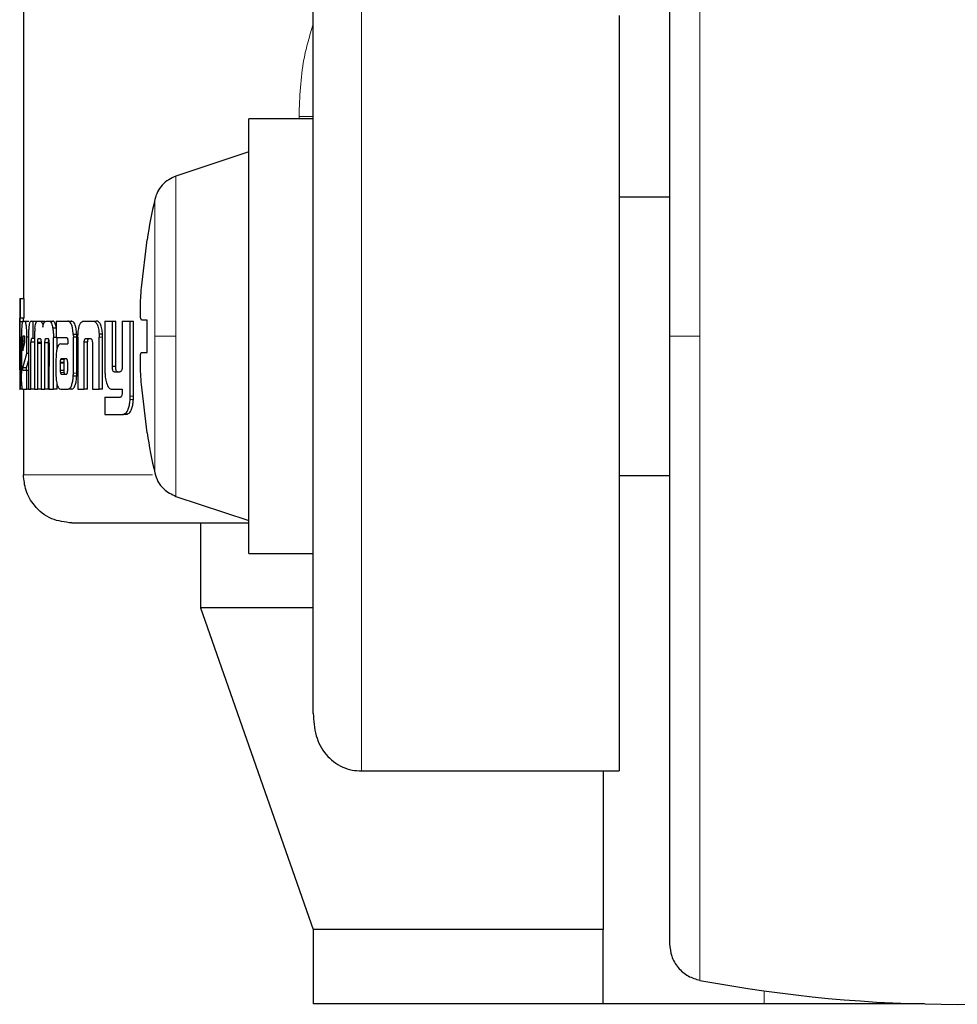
# Model space of a CAD drawing. Header units: millimetres. Extents: x 37 to 252, y 66 to 151.
# Tile 55 of 68: x 224.93 to 225.94, y 66.34 to 67.4. Entities that reach past the tile are written whole.
import ezdxf

# ---------------------------------------------------------------- set-up
doc = ezdxf.new("R2010")
doc.units = ezdxf.units.MM
doc.linetypes.add('PHANTOM', pattern=[12.7, 6.35, -1.27, 1.27, -1.27, 1.27, -1.27])

msp = doc.modelspace()

# ---------------------------------------------------------------- linework, layer by layer
at = {"color": 7, "linetype": 'Continuous', "lineweight": 25}
for p, q in [((224.9298, 68.3019), (224.9298, 67.1037)), ((225.5718, 67.4088), (225.5718, 66.5946)), ((225.2421, 67.2973), (225.1727, 67.2973)), ((225.1727, 67.063), (225.1727, 67.2973)), ((225.1727, 67.2618), (225.0942, 67.2356)), ((225.6261, 67.213), (225.5718, 67.213)), ((225.057, 67.1151), (225.0632, 67.1671)), ((225.0632, 67.1671), (225.063, 67.1671)), ((224.9258, 67.1037), (224.9258, 67.1034)), ((224.9258, 67.1037), (224.9268, 67.1037)), ((224.9258, 67.1034), (224.9258, 67.0064)), ((224.9268, 67.0827), (224.9268, 67.1037)), ((224.9268, 67.1037), (224.9308, 67.1037)), ((224.9308, 67.0827), (224.9308, 67.1037)), ((224.9258, 67.0827), (224.9268, 67.0827)), ((224.9258, 67.0312), (224.9258, 67.0786)), ((224.9298, 67.0786), (224.9258, 67.0786)), ((224.9308, 67.0827), (224.9268, 67.0827)), ((224.929, 67.0794), (224.9316, 67.0794)), ((224.9316, 67.0794), (224.9355, 67.0794)), ((224.9358, 67.0793), (224.9355, 67.0794)), ((224.938, 67.0794), (224.94, 67.0794)), ((224.94, 67.0794), (224.94, 67.0608)), ((224.94, 67.0794), (224.9439, 67.0794)), ((224.9449, 67.0794), (224.9478, 67.0794)), ((224.9478, 67.0794), (224.9517, 67.0794)), ((224.9529, 67.0785), (224.9517, 67.0794)), ((224.9543, 67.0794), (224.9577, 67.0794)), ((224.9577, 67.0794), (224.9616, 67.0794)), ((224.965, 67.0794), (224.965, 67.0617)), ((224.965, 67.0794), (224.9775, 67.0794)), ((224.9775, 67.0794), (224.9813, 67.0794)), ((224.9823, 67.0791), (224.9785, 67.0791)), ((224.9948, 67.0794), (225.0046, 67.0794)), ((225.0046, 67.0794), (225.0083, 67.0794)), ((225.0177, 67.0794), (225.0177, 67.0247)), ((225.0177, 67.0794), (225.0257, 67.0794)), ((225.0257, 67.0305), (225.0257, 67.0794)), ((225.0257, 67.0794), (225.0293, 67.0794)), ((225.0293, 67.0305), (225.0293, 67.0794)), ((225.0363, 67.0794), (225.0363, 67.0293)), ((225.0363, 67.0794), (225.0449, 67.0794)), ((225.0449, 66.9986), (225.0449, 67.0794)), ((225.0449, 67.0794), (225.0484, 67.0794)), ((225.0484, 66.9986), (225.0484, 67.0794)), ((225.0632, 67.0804), (225.057, 67.0804)), ((225.0632, 67.0457), (225.0632, 67.0804)), ((224.965, 67.0717), (224.9615, 67.0717)), ((224.9262, 67.0622), (224.9262, 67.0314)), ((224.9262, 67.0622), (224.9271, 67.0622)), ((224.9271, 67.0309), (224.9271, 67.0622)), ((224.9277, 67.062), (224.9277, 67.0233)), ((224.9291, 67.0581), (224.9291, 67.0473)), ((224.9291, 67.0581), (224.9315, 67.0581)), ((224.931, 67.0631), (224.9295, 67.0631)), ((224.9315, 67.0562), (224.9315, 67.0579)), ((224.9352, 67.062), (224.9336, 67.062)), ((224.9336, 67.0446), (224.9336, 67.062)), ((224.9352, 67.0605), (224.9352, 67.0061)), ((224.94, 67.0608), (224.9387, 67.0608)), ((224.9417, 67.0608), (224.94, 67.0608)), ((224.9417, 67.0618), (224.9417, 67.0061)), ((224.9462, 67.0608), (224.948, 67.0608)), ((224.9566, 67.0604), (224.9537, 67.0604)), ((224.9541, 67.0608), (224.9561, 67.0608)), ((224.9621, 67.0061), (224.9622, 67.0618)), ((224.965, 67.0618), (224.9622, 67.0618)), ((224.965, 67.0617), (224.9763, 67.0617)), ((224.966, 67.0492), (224.966, 67.0618)), ((224.9775, 67.0589), (224.9775, 67.0579)), ((224.9835, 67.0654), (224.9873, 67.0654)), ((224.9836, 67.0233), (224.9836, 67.0621)), ((224.9874, 67.0621), (224.9836, 67.0621)), ((224.9874, 67.0233), (224.9874, 67.0621)), ((224.9886, 67.0619), (224.9886, 67.0061)), ((224.9975, 67.0608), (225.0018, 67.0608)), ((225.0151, 67.0653), (225.0114, 67.0653)), ((225.0114, 67.0653), (225.0115, 67.0619)), ((225.0115, 67.0061), (225.0115, 67.0619)), ((225.0152, 67.0061), (225.0152, 67.0619)), ((225.1727, 66.8288), (225.1727, 67.063)), ((224.9291, 67.0473), (224.9315, 67.0562)), ((224.9379, 67.0061), (224.9379, 67.0568)), ((224.9417, 67.0568), (224.9379, 67.0568)), ((224.9491, 67.0564), (224.9452, 67.0564)), ((224.9452, 67.0061), (224.9452, 67.0552)), ((224.9489, 67.0552), (224.9452, 67.0552)), ((224.9489, 67.056), (224.9489, 67.0061)), ((224.953, 67.0061), (224.953, 67.056)), ((224.9569, 67.056), (224.953, 67.056)), ((224.9569, 67.0061), (224.9569, 67.056)), ((224.9574, 67.0552), (224.9573, 67.0061)), ((224.97, 67.0549), (224.9776, 67.0549)), ((224.9776, 67.0568), (224.9776, 67.0549)), ((224.9953, 67.0061), (224.9953, 67.0567)), ((224.999, 67.0567), (224.9953, 67.0567)), ((224.999, 67.0061), (224.999, 67.0567)), ((225.0042, 67.0556), (225.0042, 67.0061)), ((224.9291, 67.0292), (224.9336, 67.0446)), ((224.9331, 67.0292), (224.9352, 67.0366)), ((224.9352, 67.0446), (224.9336, 67.0446)), ((224.9649, 67.0375), (224.9649, 67.0226)), ((224.9705, 67.0387), (224.9702, 67.0385)), ((224.9702, 67.0385), (224.974, 67.0385)), ((224.9708, 67.0387), (224.9705, 67.0387)), ((224.976, 67.0388), (224.9708, 67.0387)), ((224.9708, 67.0387), (224.9746, 67.0387)), ((224.9743, 67.0387), (224.974, 67.0385)), ((224.9763, 67.0387), (224.9746, 67.0387)), ((225.057, 67.0457), (225.0632, 67.0457)), ((225.057, 67.0457), (225.0632, 67.0457)), ((224.9258, 67.027), (224.9261, 67.027)), ((224.9331, 67.0292), (224.9291, 67.0292)), ((224.9293, 67.0264), (224.9336, 67.0264)), ((224.9336, 67.0061), (224.9336, 67.0264)), ((224.9336, 67.0264), (224.9352, 67.0264)), ((224.9694, 67.035), (224.9694, 67.0339)), ((224.9694, 67.035), (224.9732, 67.035)), ((224.9694, 67.0339), (224.9694, 67.0264)), ((224.9694, 67.0264), (224.9732, 67.0264)), ((224.9732, 67.035), (224.9732, 67.0339)), ((224.9732, 67.0339), (224.9732, 67.0264)), ((224.9775, 67.0265), (224.9775, 67.0346)), ((225.0293, 67.0305), (225.0257, 67.0305)), ((224.9705, 67.0223), (224.9743, 67.0223)), ((224.9708, 67.0221), (224.976, 67.0222)), ((224.9873, 67.0199), (224.9835, 67.0199)), ((225.0278, 67.0247), (225.0337, 67.0247)), ((224.9258, 67.0061), (224.9258, 67.0064)), ((224.9258, 67.0061), (224.9262, 67.0061)), ((224.929, 67.0061), (224.9262, 67.0061)), ((224.929, 67.0061), (224.9336, 67.0061)), ((224.9298, 67.0061), (224.9298, 66.9138)), ((224.9352, 67.0061), (224.9336, 67.0061)), ((224.9352, 67.0061), (224.9379, 67.0061)), ((224.9417, 67.0061), (224.9379, 67.0061)), ((224.9417, 67.0061), (224.9452, 67.0061)), ((224.9489, 67.0061), (224.9452, 67.0061)), ((224.9489, 67.0061), (224.953, 67.0061)), ((224.9569, 67.0061), (224.953, 67.0061)), ((224.9573, 67.0061), (224.9621, 67.0061)), ((224.966, 67.0061), (224.9621, 67.0061)), ((224.966, 67.0061), (224.966, 67.0117)), ((224.9703, 67.0061), (224.9781, 67.0061)), ((224.9819, 67.0061), (224.9781, 67.0061)), ((224.9886, 67.0061), (224.9953, 67.0061)), ((224.999, 67.0061), (224.9953, 67.0061)), ((225.0042, 67.0061), (225.0115, 67.0061)), ((225.0152, 67.0061), (225.0115, 67.0061)), ((225.0256, 67.0061), (225.0363, 67.0061)), ((225.0363, 67.0061), (225.0363, 67.0018)), ((225.0632, 66.9589), (225.057, 67.011)), ((225.0177, 66.9973), (225.0177, 66.9787)), ((225.0177, 66.9973), (225.0339, 66.9973)), ((225.0177, 66.9787), (225.0368, 66.9787)), ((225.0403, 66.9787), (225.0368, 66.9787)), ((225.0421, 66.9791), (225.0385, 66.9791)), ((225.0403, 66.9787), (225.0421, 66.9791)), ((225.063, 66.9589), (225.0632, 66.9589)), ((225.5718, 66.913), (225.6261, 66.913)), ((225.0942, 66.8905), (225.1727, 66.8643)), ((225.1207, 66.8618), (225.1207, 66.7705)), ((225.1727, 66.8288), (225.2421, 66.8288)), ((225.1207, 66.7705), (225.2421, 66.4235)), ((225.2409, 66.7705), (225.1207, 66.7705)), ((225.2942, 66.5946), (225.5718, 66.5946)), ((225.5544, 66.5946), (225.5544, 66.4235)), ((225.2421, 66.4235), (225.2421, 66.3435)), ((225.5544, 66.4235), (225.2421, 66.4235)), ((225.5544, 66.3435), (225.5544, 66.4235)), ((225.5544, 66.3435), (225.2421, 66.3435)), ((225.7279, 66.3435), (225.5544, 66.3435)), ((225.9007, 66.3435), (225.7279, 66.3435))]:
    msp.add_line(p, q, dxfattribs=at)
at = {"color": 8, "linetype": 'PHANTOM', "lineweight": 18}
for p, q in [((225.6587, 67.7572), (225.6587, 67.063)), ((225.2942, 66.5946), (225.2942, 67.4546)), ((225.2421, 67.3), (225.2268, 67.3)), ((225.2268, 67.3), (225.2268, 67.2973)), ((225.0942, 67.063), (225.0942, 67.2356)), ((225.0713, 67.2104), (225.0713, 67.063)), ((225.0152, 67.0619), (225.0115, 67.0619)), ((225.0713, 67.063), (225.0713, 66.9157)), ((225.0942, 66.8905), (225.0942, 67.063)), ((225.6587, 67.063), (225.6587, 66.3689)), ((224.9277, 67.0309), (224.9271, 67.0309)), ((224.9694, 67.0339), (224.9732, 67.0339)), ((224.9697, 67.0239), (224.9735, 67.0239)), ((224.9874, 67.0233), (224.9836, 67.0233)), ((225.0483, 66.995), (225.0448, 66.995)), ((225.0484, 66.9986), (225.0449, 66.9986)), ((225.069, 66.9138), (224.9298, 66.9138)), ((225.7279, 66.3435), (225.7279, 66.3576))]:
    msp.add_line(p, q, dxfattribs=at)
at = {"color": 7, "linetype": 'Continuous', "lineweight": 25}
for centre, radius, start, end in [((225.7173, 67.063), 0.6625, 167.1521, 170.9599), ((225.7173, 67.063), 0.6625, 189.0401, 192.8479), ((225.9361, 67.843), 1.5, 259.3429, 280.6571)]:
    msp.add_arc(centre, radius, start, end, dxfattribs=at)
for points, knots in [([(225.6261, 67.7179), (225.6261, 67.7169), (225.6261, 67.7149), (225.6261, 67.6993), (225.6261, 67.6751), (225.6261, 67.6425), (225.6261, 67.603), (225.6261, 67.558), (225.6261, 67.509), (225.6261, 67.4523), (225.6261, 67.3881), (225.6261, 67.3175), (225.6261, 67.2387), (225.6261, 67.154), (225.6261, 67.0921), (225.6261, 67.063)], [0, 0, 0, 0, 0.0794724, 0.1583304, 0.2359904, 0.3119164, 0.3856505, 0.4568144, 0.5251196, 0.5903697, 0.672044, 0.7483485, 0.8193713, 0.9152522, 1, 1, 1, 1]), ([(225.2421, 66.6565), (225.2421, 66.6571), (225.2421, 66.6612), (225.2421, 66.6825), (225.2421, 66.7195), (225.2421, 66.7673), (225.2421, 66.8211), (225.2421, 66.8779), (225.2421, 66.9349), (225.2421, 66.9898), (225.2421, 67.0429), (225.2421, 67.0963), (225.2421, 67.1524), (225.2421, 67.2113), (225.2421, 67.2711), (225.2421, 67.329), (225.2421, 67.3821), (225.2421, 67.4252), (225.2421, 67.4508), (225.2421, 67.4574), (225.2421, 67.458)], [0, 0, 0, 0, 0.012617, 0.084318, 0.154616, 0.222418, 0.286857, 0.34734, 0.403535, 0.45534, 0.502829, 0.550348, 0.602183, 0.658407, 0.718918, 0.783383, 0.851205, 0.921517, 0.993223, 1, 1, 1, 1]), ([(225.0942, 67.2356), (225.0915, 67.2344), (225.086, 67.2322), (225.0792, 67.2262), (225.0739, 67.2188), (225.0722, 67.2132), (225.0713, 67.2104)], [0, 0, 0, 0, 0.245831, 0.499992, 0.754165, 1, 1, 1, 1]), ([(225.057, 67.0804), (225.0567, 67.0808), (225.0562, 67.0815), (225.0558, 67.0875), (225.0559, 67.0962), (225.0563, 67.106), (225.0568, 67.1125), (225.057, 67.1151)], [0, 0, 0, 0, 0.2141652, 0.4283754, 0.6418736, 0.8550327, 1, 1, 1, 1]), ([(224.9258, 67.0786), (224.9258, 67.0793), (224.9258, 67.0804), (224.9258, 67.0817), (224.9258, 67.0825), (224.9258, 67.0826), (224.9258, 67.0827)], [0, 0, 0, 0, 0.336286, 0.550353, 0.765369, 1, 1, 1, 1]), ([(224.929, 67.0794), (224.9288, 67.0791), (224.9285, 67.0787), (224.9281, 67.0749), (224.9278, 67.07), (224.9278, 67.0655), (224.9277, 67.0628), (224.9277, 67.062)], [0, 0, 0, 0, 0.242841, 0.487152, 0.70149, 0.919912, 1, 1, 1, 1]), ([(224.9298, 67.0794), (224.9298, 67.0798), (224.9298, 67.0807), (224.9298, 67.0817), (224.9298, 67.0825), (224.9298, 67.0826), (224.9298, 67.0827)], [0, 0, 0, 0, 0.250703, 0.498191, 0.746681, 1, 1, 1, 1]), ([(224.9336, 67.062), (224.9335, 67.0643), (224.9335, 67.0687), (224.933, 67.0741), (224.9324, 67.0779), (224.9319, 67.0793), (224.9316, 67.0793), (224.9316, 67.0794)], [0, 0, 0, 0, 0.242785, 0.486984, 0.700866, 0.920404, 1, 1, 1, 1]), ([(224.938, 67.0794), (224.9375, 67.0792), (224.9369, 67.079), (224.9361, 67.0763), (224.9356, 67.0728), (224.9353, 67.0674), (224.9352, 67.0632), (224.9352, 67.0605)], [0, 0, 0, 0, 0.266674, 0.429096, 0.592546, 0.740963, 1, 1, 1, 1]), ([(224.9422, 67.0717), (224.9424, 67.0735), (224.9429, 67.0768), (224.944, 67.0791), (224.9446, 67.0793), (224.9449, 67.0794)], [0, 0, 0, 0, 0.406336, 0.724541, 1, 1, 1, 1]), ([(224.9478, 67.0794), (224.9484, 67.0792), (224.9492, 67.079), (224.9503, 67.0765), (224.9507, 67.0743), (224.9509, 67.073), (224.9509, 67.0729)], [0, 0, 0, 0, 0.483239, 0.726048, 0.969953, 1, 1, 1, 1]), ([(224.9509, 67.0729), (224.9511, 67.074), (224.9515, 67.0763), (224.9526, 67.079), (224.9536, 67.0792), (224.9543, 67.0794)], [0, 0, 0, 0, 0.2494818, 0.499535, 1, 1, 1, 1]), ([(224.9577, 67.0794), (224.9583, 67.0792), (224.9593, 67.0789), (224.9606, 67.0759), (224.9612, 67.0731), (224.9615, 67.0717)], [0, 0, 0, 0, 0.385711, 0.692133, 1, 1, 1, 1]), ([(224.9654, 67.0717), (224.9649, 67.0736), (224.9642, 67.077), (224.9628, 67.0791), (224.962, 67.0793), (224.9616, 67.0794)], [0, 0, 0, 0, 0.425595, 0.744495, 1, 1, 1, 1]), ([(224.9785, 67.0791), (224.9784, 67.0792), (224.978, 67.0793), (224.9777, 67.0794), (224.9775, 67.0794)], [0, 0, 0, 0, 0.499965, 1, 1, 1, 1]), ([(224.9835, 67.0654), (224.9833, 67.0674), (224.9831, 67.071), (224.982, 67.0751), (224.9805, 67.078), (224.9793, 67.0787), (224.9785, 67.0791)], [0, 0, 0, 0, 0.282968, 0.488472, 0.693686, 1, 1, 1, 1]), ([(224.9823, 67.0791), (224.9822, 67.0792), (224.9818, 67.0793), (224.9815, 67.0794), (224.9813, 67.0794)], [0, 0, 0, 0, 0.500177, 1, 1, 1, 1]), ([(224.9873, 67.0654), (224.9871, 67.0674), (224.9868, 67.071), (224.9857, 67.0751), (224.9842, 67.078), (224.983, 67.0787), (224.9823, 67.0791)], [0, 0, 0, 0, 0.282882, 0.488529, 0.693917, 1, 1, 1, 1]), ([(224.9887, 67.0653), (224.9889, 67.0674), (224.9891, 67.071), (224.9903, 67.0753), (224.9918, 67.0782), (224.9934, 67.0793), (224.9945, 67.0793), (224.9948, 67.0794)], [0, 0, 0, 0, 0.259973, 0.447495, 0.635319, 0.880868, 1, 1, 1, 1]), ([(225.0046, 67.0794), (225.0054, 67.0793), (225.0066, 67.0791), (225.0081, 67.0777), (225.0092, 67.0761), (225.0101, 67.0739), (225.0109, 67.0704), (225.0112, 67.0673), (225.0114, 67.0653)], [0, 0, 0, 0, 0.25036, 0.375644, 0.500807, 0.622423, 0.750721, 1, 1, 1, 1]), ([(225.0151, 67.0653), (225.0149, 67.0673), (225.0146, 67.0704), (225.0137, 67.0739), (225.0129, 67.0761), (225.0118, 67.0777), (225.0103, 67.0791), (225.0091, 67.0793), (225.0083, 67.0794)], [0, 0, 0, 0, 0.249754, 0.378203, 0.499847, 0.624925, 0.750044, 1, 1, 1, 1]), ([(224.9422, 67.0717), (224.9421, 67.0704), (224.9419, 67.0683), (224.9418, 67.0649), (224.9418, 67.0628), (224.9417, 67.0618)], [0, 0, 0, 0, 0.395687, 0.694789, 1, 1, 1, 1]), ([(224.9615, 67.0717), (224.9617, 67.0701), (224.962, 67.0678), (224.9621, 67.0643), (224.9621, 67.0626), (224.9622, 67.0618)], [0, 0, 0, 0, 0.499141, 0.74948, 1, 1, 1, 1]), ([(224.9295, 67.0631), (224.9294, 67.063), (224.9293, 67.0628), (224.9292, 67.0616), (224.9291, 67.0601), (224.9291, 67.0588), (224.9291, 67.0582), (224.9291, 67.0581)], [0, 0, 0, 0, 0.272018, 0.519274, 0.755449, 0.964944, 1, 1, 1, 1]), ([(224.9315, 67.0579), (224.9315, 67.0587), (224.9315, 67.0599), (224.9314, 67.0614), (224.9313, 67.0623), (224.9312, 67.063), (224.9311, 67.063), (224.931, 67.0631)], [0, 0, 0, 0, 0.2733317, 0.4362655, 0.6005345, 0.7496004, 1, 1, 1, 1]), ([(224.9387, 67.0608), (224.9386, 67.0607), (224.9384, 67.0604), (224.9381, 67.0597), (224.938, 67.0586), (224.9379, 67.0576), (224.9379, 67.057), (224.9379, 67.0568)], [0, 0, 0, 0, 0.27886, 0.56166, 0.7351, 0.908905, 1, 1, 1, 1]), ([(224.9452, 67.0564), (224.9452, 67.0573), (224.9453, 67.0587), (224.9456, 67.06), (224.9459, 67.0607), (224.9461, 67.0607), (224.9462, 67.0608)], [0, 0, 0, 0, 0.36913, 0.567753, 0.76646, 1, 1, 1, 1]), ([(224.948, 67.0608), (224.9482, 67.0605), (224.9484, 67.0602), (224.9487, 67.0591), (224.9488, 67.0578), (224.9489, 67.0568), (224.9489, 67.0562), (224.9489, 67.056)], [0, 0, 0, 0, 0.326432, 0.527559, 0.728807, 0.941219, 1, 1, 1, 1]), ([(224.953, 67.056), (224.953, 67.0567), (224.9531, 67.0579), (224.9533, 67.0593), (224.9535, 67.06), (224.9536, 67.0603), (224.9537, 67.0604)], [0, 0, 0, 0, 0.369392, 0.615346, 0.860717, 1, 1, 1, 1]), ([(224.9537, 67.0604), (224.9537, 67.0604), (224.9538, 67.0606), (224.954, 67.0607), (224.9541, 67.0607), (224.9541, 67.0608)], [0, 0, 0, 0, 0.33751, 0.667571, 1, 1, 1, 1]), ([(224.9561, 67.0608), (224.9562, 67.0607), (224.9564, 67.0607), (224.9568, 67.0603), (224.9569, 67.0597), (224.957, 67.0594)], [0, 0, 0, 0, 0.3443602, 0.6924631, 1, 1, 1, 1]), ([(224.9569, 67.056), (224.9569, 67.0567), (224.9569, 67.0579), (224.9571, 67.0588), (224.9572, 67.0592)], [0, 0, 0, 0, 0.59554, 1, 1, 1, 1]), ([(224.957, 67.0594), (224.9571, 67.059), (224.9573, 67.058), (224.9573, 67.0564), (224.9574, 67.0555), (224.9574, 67.0552)], [0, 0, 0, 0, 0.364781, 0.811976, 1, 1, 1, 1]), ([(224.9763, 67.0617), (224.9764, 67.0616), (224.9767, 67.0615), (224.9771, 67.061), (224.9774, 67.0603), (224.9775, 67.0596), (224.9775, 67.0591), (224.9775, 67.0589)], [0, 0, 0, 0, 0.26495, 0.532075, 0.718783, 0.867193, 1, 1, 1, 1]), ([(224.9775, 67.0579), (224.9775, 67.0578), (224.9776, 67.0575), (224.9776, 67.0572), (224.9776, 67.0569), (224.9776, 67.0568)], [0, 0, 0, 0, 0.359851, 0.677488, 1, 1, 1, 1]), ([(224.9835, 67.0654), (224.9835, 67.065), (224.9836, 67.0644), (224.9836, 67.0633), (224.9836, 67.0626), (224.9836, 67.0621)], [0, 0, 0, 0, 0.3083753, 0.6168261, 1, 1, 1, 1]), ([(224.9874, 67.0621), (224.9874, 67.0625), (224.9874, 67.0631), (224.9874, 67.0642), (224.9873, 67.065), (224.9873, 67.0654)], [0, 0, 0, 0, 0.308209, 0.616667, 1, 1, 1, 1]), ([(224.9886, 67.0619), (224.9886, 67.0622), (224.9886, 67.0629), (224.9886, 67.064), (224.9887, 67.0648), (224.9887, 67.0653)], [0, 0, 0, 0, 0.2921836, 0.5844583, 1, 1, 1, 1]), ([(224.9953, 67.0567), (224.9953, 67.0573), (224.9954, 67.0584), (224.9958, 67.0596), (224.9963, 67.0604), (224.9969, 67.0607), (224.9973, 67.0608), (224.9975, 67.0608)], [0, 0, 0, 0, 0.237936, 0.403571, 0.567953, 0.841472, 1, 1, 1, 1]), ([(224.999, 67.0567), (224.999, 67.0574), (224.9991, 67.0585), (224.9995, 67.0596), (225, 67.0604), (225.0006, 67.0607), (225.001, 67.0608), (225.0012, 67.0608)], [0, 0, 0, 0, 0.2500945, 0.4167756, 0.581991, 0.8597617, 1, 1, 1, 1]), ([(225.0018, 67.0608), (225.0021, 67.0607), (225.0026, 67.0607), (225.0032, 67.0601), (225.0037, 67.0591), (225.004, 67.058), (225.0041, 67.0571), (225.0041, 67.0567)], [0, 0, 0, 0, 0.247616, 0.497723, 0.672661, 0.848121, 1, 1, 1, 1]), ([(225.0152, 67.0619), (225.0152, 67.0622), (225.0152, 67.0629), (225.0151, 67.064), (225.0151, 67.0648), (225.0151, 67.0653)], [0, 0, 0, 0, 0.292059, 0.583859, 1, 1, 1, 1]), ([(225.6261, 67.063), (225.6261, 67.0437), (225.6261, 67.0036), (225.6261, 66.9422), (225.6261, 66.877), (225.6261, 66.8086), (225.6261, 66.738), (225.6261, 66.6738), (225.6261, 66.617), (225.6261, 66.5681), (225.6261, 66.5231), (225.6261, 66.4836), (225.6261, 66.451), (225.6261, 66.4268), (225.6261, 66.4112), (225.6261, 66.4092), (225.6261, 66.4082)], [0, 0, 0, 0, 0.056514, 0.116768, 0.180699, 0.251724, 0.328022, 0.409681, 0.474925, 0.543225, 0.614383, 0.68811, 0.76403, 0.841683, 0.920534, 1, 1, 1, 1]), ([(224.9452, 67.0552), (224.9452, 67.0553), (224.9452, 67.0555), (224.9452, 67.0559), (224.9452, 67.0562), (224.9452, 67.0564)], [0, 0, 0, 0, 0.259922, 0.519374, 1, 1, 1, 1]), ([(224.97, 67.0549), (224.9692, 67.0547), (224.9679, 67.0544), (224.9664, 67.0513), (224.9655, 67.0474), (224.965, 67.0426), (224.9649, 67.0393), (224.9649, 67.0375)], [0, 0, 0, 0, 0.288827, 0.467662, 0.6468, 0.816024, 1, 1, 1, 1]), ([(225.0041, 67.0567), (225.0041, 67.0566), (225.0041, 67.0564), (225.0042, 67.056), (225.0042, 67.0558), (225.0042, 67.0556)], [0, 0, 0, 0, 0.356597, 0.675087, 1, 1, 1, 1]), ([(224.9702, 67.0385), (224.9701, 67.0385), (224.9699, 67.0383), (224.9697, 67.0378), (224.9695, 67.0368), (224.9694, 67.0358), (224.9694, 67.0352), (224.9694, 67.035)], [0, 0, 0, 0, 0.216558, 0.400064, 0.58323, 0.901238, 1, 1, 1, 1]), ([(224.974, 67.0385), (224.9739, 67.0385), (224.9738, 67.0383), (224.9735, 67.0378), (224.9733, 67.0368), (224.9732, 67.0358), (224.9732, 67.0352), (224.9732, 67.035)], [0, 0, 0, 0, 0.21568, 0.398755, 0.581576, 0.899867, 1, 1, 1, 1]), ([(224.9768, 67.0382), (224.9767, 67.0384), (224.9765, 67.0387), (224.9762, 67.0387), (224.976, 67.0388), (224.976, 67.0388)], [0, 0, 0, 0, 0.435912, 0.716358, 1, 1, 1, 1]), ([(224.9775, 67.0346), (224.9775, 67.035), (224.9775, 67.0356), (224.9774, 67.0364), (224.9773, 67.0371), (224.9771, 67.0376), (224.9769, 67.038), (224.9768, 67.0382)], [0, 0, 0, 0, 0.26328, 0.411186, 0.514937, 0.737486, 1, 1, 1, 1]), ([(225.057, 67.011), (225.0567, 67.0149), (225.0562, 67.0226), (225.0558, 67.033), (225.0559, 67.0409), (225.0563, 67.0451), (225.0568, 67.0455), (225.057, 67.0457)], [0, 0, 0, 0, 0.214182, 0.428394, 0.641871, 0.855053, 1, 1, 1, 1]), ([(224.9258, 67.0296), (224.9258, 67.0298), (224.9258, 67.0301), (224.9258, 67.0306), (224.9258, 67.031), (224.9258, 67.0312)], [0, 0, 0, 0, 0.33531, 0.666631, 1, 1, 1, 1]), ([(224.9258, 67.027), (224.9258, 67.0272), (224.9258, 67.0275), (224.9258, 67.0283), (224.9258, 67.0292), (224.9258, 67.0296)], [0, 0, 0, 0, 0.33505, 0.673395, 1, 1, 1, 1]), ([(224.9262, 67.0314), (224.9262, 67.0306), (224.9262, 67.0293), (224.9262, 67.0281), (224.9262, 67.0273), (224.9261, 67.0271), (224.9261, 67.0271), (224.9261, 67.027)], [0, 0, 0, 0, 0.275832, 0.404824, 0.533747, 0.866537, 1, 1, 1, 1]), ([(224.927, 67.0176), (224.927, 67.0187), (224.9271, 67.0208), (224.9271, 67.0253), (224.9271, 67.0287), (224.9271, 67.0309)], [0, 0, 0, 0, 0.259682, 0.509342, 1, 1, 1, 1]), ([(224.9293, 67.0264), (224.9293, 67.0264), (224.9292, 67.0265), (224.9292, 67.0269), (224.9291, 67.0274), (224.9291, 67.0282), (224.9291, 67.0288), (224.9291, 67.0292)], [0, 0, 0, 0, 0.368706, 0.509983, 0.608733, 0.738406, 1, 1, 1, 1]), ([(224.9333, 67.0264), (224.9333, 67.0264), (224.9332, 67.0264), (224.9332, 67.0267), (224.9331, 67.0271), (224.9331, 67.0279), (224.9331, 67.0287), (224.9331, 67.0292)], [0, 0, 0, 0, 0.290051, 0.427131, 0.537082, 0.648472, 1, 1, 1, 1]), ([(224.9694, 67.0264), (224.9694, 67.026), (224.9694, 67.0252), (224.9696, 67.0244), (224.9697, 67.024), (224.9697, 67.0239)], [0, 0, 0, 0, 0.3944716, 0.8610804, 1, 1, 1, 1]), ([(224.9732, 67.0264), (224.9732, 67.0261), (224.9733, 67.0255), (224.9734, 67.0247), (224.9735, 67.0242), (224.9735, 67.0239)], [0, 0, 0, 0, 0.337434, 0.597049, 1, 1, 1, 1]), ([(224.9772, 67.0236), (224.9773, 67.0239), (224.9774, 67.0244), (224.9775, 67.0254), (224.9775, 67.0261), (224.9775, 67.0265)], [0, 0, 0, 0, 0.332381, 0.667372, 1, 1, 1, 1]), ([(225.0278, 67.0247), (225.0275, 67.0247), (225.027, 67.0248), (225.0264, 67.0255), (225.026, 67.0267), (225.0257, 67.0284), (225.0257, 67.0298), (225.0257, 67.0305)], [0, 0, 0, 0, 0.231636, 0.386968, 0.542832, 0.744951, 1, 1, 1, 1]), ([(225.0314, 67.0247), (225.0311, 67.0247), (225.0307, 67.0248), (225.03, 67.0255), (225.0296, 67.0267), (225.0293, 67.0284), (225.0293, 67.0297), (225.0293, 67.0305)], [0, 0, 0, 0, 0.226121, 0.381969, 0.538567, 0.738145, 1, 1, 1, 1]), ([(225.0363, 67.0293), (225.0362, 67.0286), (225.0361, 67.0275), (225.0356, 67.0261), (225.035, 67.0252), (225.0345, 67.0249), (225.0342, 67.0248)], [0, 0, 0, 0, 0.2923706, 0.5116027, 0.7311483, 1, 1, 1, 1]), ([(224.9262, 67.0061), (224.9263, 67.0062), (224.9265, 67.0064), (224.9267, 67.0089), (224.9269, 67.0128), (224.927, 67.016), (224.927, 67.0176)], [0, 0, 0, 0, 0.3312027, 0.5544854, 0.7788889, 1, 1, 1, 1]), ([(224.929, 67.0061), (224.9288, 67.0063), (224.9285, 67.0067), (224.9281, 67.0106), (224.9278, 67.0155), (224.9278, 67.02), (224.9277, 67.0227), (224.9277, 67.0233)], [0, 0, 0, 0, 0.246531, 0.494892, 0.706899, 0.924864, 1, 1, 1, 1]), ([(224.9649, 67.0226), (224.9649, 67.0223), (224.9649, 67.0216), (224.9649, 67.0205), (224.9649, 67.0198), (224.965, 67.0193)], [0, 0, 0, 0, 0.305071, 0.609977, 1, 1, 1, 1]), ([(224.965, 67.0193), (224.9651, 67.017), (224.9654, 67.0132), (224.9666, 67.0092), (224.968, 67.0067), (224.9693, 67.0061), (224.9702, 67.0061), (224.9703, 67.0061)], [0, 0, 0, 0, 0.281033, 0.468264, 0.654662, 0.958981, 1, 1, 1, 1]), ([(224.9697, 67.0239), (224.9698, 67.0235), (224.97, 67.0229), (224.9703, 67.0225), (224.9704, 67.0223), (224.9705, 67.0223)], [0, 0, 0, 0, 0.467504, 0.730538, 1, 1, 1, 1]), ([(224.9705, 67.0223), (224.9706, 67.0222), (224.9706, 67.0222), (224.9707, 67.0221), (224.9708, 67.0221), (224.9708, 67.0221)], [0, 0, 0, 0, 0.360306, 0.678283, 1, 1, 1, 1]), ([(224.9735, 67.0239), (224.9736, 67.0236), (224.9737, 67.023), (224.974, 67.0225), (224.9743, 67.0223), (224.9743, 67.0223)], [0, 0, 0, 0, 0.304828, 0.726772, 1, 1, 1, 1]), ([(224.976, 67.0222), (224.9762, 67.0222), (224.9765, 67.0223), (224.9769, 67.0227), (224.9771, 67.0233), (224.9772, 67.0236)], [0, 0, 0, 0, 0.340126, 0.682656, 1, 1, 1, 1]), ([(224.9781, 67.0061), (224.9789, 67.0063), (224.9802, 67.0067), (224.9819, 67.0102), (224.983, 67.0146), (224.9834, 67.0181), (224.9835, 67.0199)], [0, 0, 0, 0, 0.29678, 0.534174, 0.771618, 1, 1, 1, 1]), ([(224.9819, 67.0061), (224.9826, 67.0063), (224.984, 67.0067), (224.9857, 67.0102), (224.9868, 67.0146), (224.9871, 67.0181), (224.9873, 67.0199)], [0, 0, 0, 0, 0.295468, 0.532591, 0.769721, 1, 1, 1, 1]), ([(224.9835, 67.0199), (224.9835, 67.0202), (224.9836, 67.0209), (224.9836, 67.022), (224.9836, 67.0228), (224.9836, 67.0233)], [0, 0, 0, 0, 0.295016, 0.589909, 1, 1, 1, 1]), ([(224.9873, 67.0199), (224.9873, 67.0202), (224.9873, 67.0209), (224.9874, 67.022), (224.9874, 67.0228), (224.9874, 67.0233)], [0, 0, 0, 0, 0.291806, 0.583969, 1, 1, 1, 1]), ([(225.0177, 67.0247), (225.0177, 67.0233), (225.0178, 67.0209), (225.0181, 67.0173), (225.0186, 67.0154), (225.0188, 67.0144)], [0, 0, 0, 0, 0.376236, 0.681057, 1, 1, 1, 1]), ([(225.0342, 67.0248), (225.0342, 67.0248), (225.0341, 67.0247), (225.0339, 67.0247), (225.0338, 67.0247), (225.0337, 67.0247)], [0, 0, 0, 0, 0.35951, 0.678878, 1, 1, 1, 1]), ([(225.0188, 67.0144), (225.0195, 67.0122), (225.0207, 67.0085), (225.0233, 67.0062), (225.0248, 67.0061), (225.0256, 67.0061)], [0, 0, 0, 0, 0.432553, 0.72262, 1, 1, 1, 1]), ([(225.0344, 66.9974), (225.0343, 66.9974), (225.0342, 66.9973), (225.0341, 66.9973), (225.034, 66.9973), (225.0339, 66.9973)], [0, 0, 0, 0, 0.3553769, 0.6763586, 1, 1, 1, 1]), ([(225.0363, 67.0018), (225.0362, 67.0011), (225.0361, 66.9999), (225.0356, 66.9986), (225.035, 66.9978), (225.0346, 66.9975), (225.0344, 66.9974)], [0, 0, 0, 0, 0.3163, 0.554916, 0.792982, 1, 1, 1, 1]), ([(225.0385, 66.9791), (225.0395, 66.9798), (225.0413, 66.9811), (225.0433, 66.9854), (225.0443, 66.99), (225.0446, 66.9933), (225.0448, 66.995)], [0, 0, 0, 0, 0.315385, 0.545628, 0.774794, 1, 1, 1, 1]), ([(225.0421, 66.9791), (225.0431, 66.9798), (225.0449, 66.9811), (225.0468, 66.9854), (225.0479, 66.99), (225.0481, 66.9933), (225.0483, 66.995)], [0, 0, 0, 0, 0.314533, 0.544788, 0.773923, 1, 1, 1, 1]), ([(225.0448, 66.995), (225.0448, 66.9953), (225.0448, 66.996), (225.0449, 66.9972), (225.0449, 66.9981), (225.0449, 66.9986)], [0, 0, 0, 0, 0.274975, 0.550205, 1, 1, 1, 1]), ([(225.0483, 66.995), (225.0483, 66.9953), (225.0484, 66.996), (225.0484, 66.9972), (225.0484, 66.9981), (225.0484, 66.9986)], [0, 0, 0, 0, 0.272336, 0.54498, 1, 1, 1, 1]), ([(225.0368, 66.9787), (225.0369, 66.9787), (225.0372, 66.9787), (225.0378, 66.9788), (225.0382, 66.979), (225.0385, 66.9791)], [0, 0, 0, 0, 0.260177, 0.520268, 1, 1, 1, 1]), ([(224.9819, 66.8618), (224.9745, 66.8627), (224.9591, 66.8646), (224.9417, 66.8787), (224.9315, 66.8962), (224.9304, 66.9081), (224.9298, 66.9138)], [0, 0, 0, 0, 0.270269, 0.562425, 0.789748, 1, 1, 1, 1]), ([(225.0713, 66.9157), (225.0723, 66.9126), (225.0743, 66.9063), (225.0817, 66.8966), (225.0895, 66.8928), (225.0942, 66.8905)], [0, 0, 0, 0, 0.276687, 0.562562, 1, 1, 1, 1]), ([(224.9819, 66.8618), (224.9833, 66.8618), (224.9861, 66.8618), (225.0094, 66.8618), (225.0463, 66.8618), (225.0992, 66.8618), (225.1421, 66.8618), (225.1702, 66.8618), (225.1725, 66.8618)], [0, 0, 0, 0, 0.1931777, 0.3893732, 0.58737, 0.7856545, 0.9825649, 1, 1, 1, 1]), ([(225.2421, 66.6567), (225.2426, 66.6487), (225.2434, 66.6336), (225.2537, 66.6125), (225.2691, 66.6001), (225.2833, 66.5952), (225.2907, 66.5948), (225.2942, 66.5946)], [0, 0, 0, 0, 0.312571, 0.585668, 0.81555, 0.913553, 1, 1, 1, 1]), ([(225.6261, 66.4082), (225.6266, 66.4037), (225.6275, 66.3945), (225.6348, 66.3822), (225.6455, 66.3728), (225.6544, 66.3702), (225.6587, 66.3689)], [0, 0, 0, 0, 0.242361, 0.500007, 0.757664, 1, 1, 1, 1])]:
    msp.add_open_spline(points, degree=3, knots=knots, dxfattribs=at)
at = {"color": 8, "linetype": 'PHANTOM', "lineweight": 18}
for points, knots in [([(225.2421, 67.3996), (225.2383, 67.3871), (225.2288, 67.3553), (225.2275, 67.3208), (225.2268, 67.3)], [0, 0, 0, 0, 0.396872, 1, 1, 1, 1]), ([(225.0942, 67.063), (225.0912, 67.063), (225.0851, 67.063), (225.0761, 67.063), (225.0731, 67.063), (225.0713, 67.063)], [0, 0, 0, 0, 0.2766829, 0.5625649, 1, 1, 1, 1]), ([(225.6261, 67.063), (225.6267, 67.063), (225.6278, 67.063), (225.6363, 67.063), (225.6471, 67.063), (225.6549, 67.063), (225.6587, 67.063)], [0, 0, 0, 0, 0.2724839, 0.5618706, 0.7875257, 1, 1, 1, 1])]:
    msp.add_open_spline(points, degree=3, knots=knots, dxfattribs=at)

doc.saveas('drawing.dxf')
